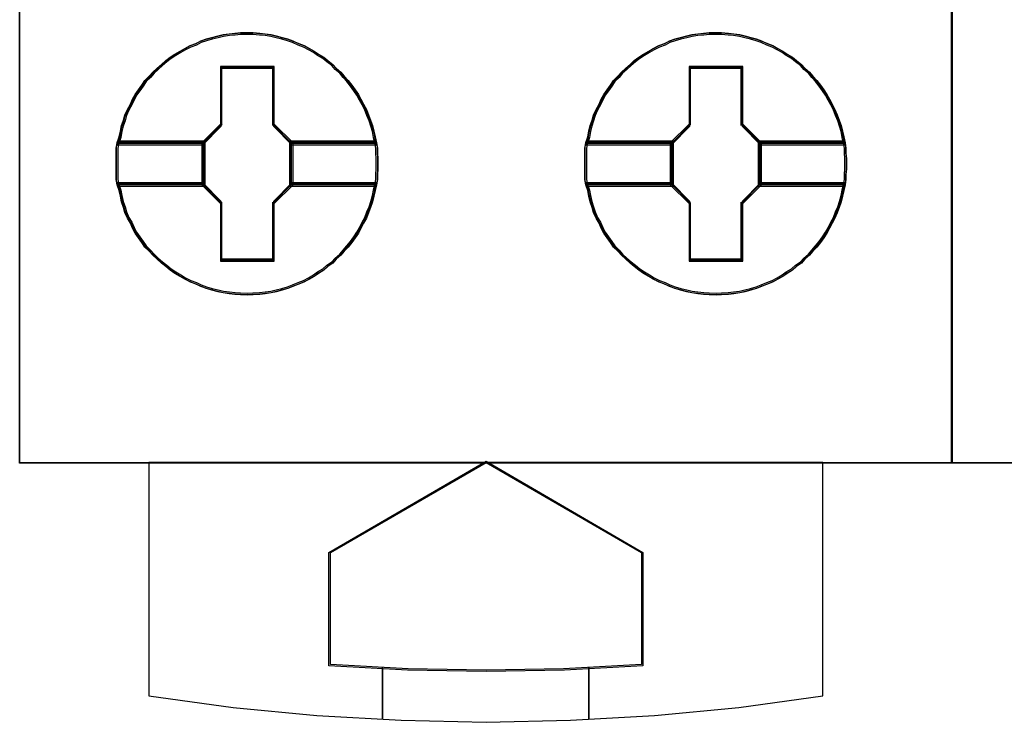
# Model space of a CAD drawing. Extents: x -543332 to -314699, y -9028 to 155584.
# Tile 84 of 256: x -448529 to -448339, y 26878 to 27014. Entities that reach past the tile are written whole.
import ezdxf

# ---------------------------------------------------------------- set-up
doc = ezdxf.new("R2010")
doc.units = 0
doc.header["$MEASUREMENT"] = 0
doc.layers.get('0').update_dxf_attribs({"color": 8})
doc.layers.add('45', color=8, linetype='Continuous')

# ---------------------------------------------------------------- blocks, each defined once
blk = doc.blocks.new('*U1086')
at = {"layer": '45', "color": 7}
for points in [[(169.995071, -118.993998), (188.008864, -118.993998), (188.008864, -118.993998), (188.008864, -201.999826), (188.008864, -201.999826), (169.995071, -201.999826), (169.995071, -201.999826), (169.995071, -118.993998), (169.995071, -118.993998)], [(176.916927, -196.213336), (176.916927, -196.31993), (176.905095, -196.420603), (176.905095, -196.521275), (176.887347, -196.621948), (176.863683, -196.734464), (176.840019, -196.841059), (176.810439, -196.953575), (176.774943, -197.060169), (176.733531, -197.160842), (176.692119, -197.267436), (176.638875, -197.362187), (176.585631, -197.46286), (176.538303, -197.55761), (176.479143, -197.646439), (176.414067, -197.735268), (176.343076, -197.824096), (176.266168, -197.907003), (176.201092, -197.983988), (176.112352, -198.060973), (176.047276, -198.137958), (175.946704, -198.203099), (175.869796, -198.274162), (175.769224, -198.333381), (175.6864, -198.3926), (175.591744, -198.445897), (175.491172, -198.499194), (175.3906, -198.540648), (175.278196, -198.582101), (175.177624, -198.623555), (175.071136, -198.653164), (174.958732, -198.682774), (174.852244, -198.706461), (174.73984, -198.724227), (174.633352, -198.736071), (174.5032, -198.741993), (174.396712, -198.747915), (174.260644, -198.741993), (174.154156, -198.736071), (174.041753, -198.724227), (173.929349, -198.706461), (173.822861, -198.682774), (173.704541, -198.653164), (173.598053, -198.623555), (173.491565, -198.582101), (173.396909, -198.540648), (173.290421, -198.499194), (173.183933, -198.445897), (173.095193, -198.3926), (172.994621, -198.333381), (172.905881, -198.274162), (172.817141, -198.203099), (172.734317, -198.137958), (172.651493, -198.060973), (172.568669, -197.983988), (172.497677, -197.907003), (172.414853, -197.824096), (172.355693, -197.735268), (172.290617, -197.646439), (172.225541, -197.55761), (172.178213, -197.46286), (172.136801, -197.362187), (172.077641, -197.267436), (172.030313, -197.160842), (172.000733, -197.060169), (171.965237, -196.953575), (171.941573, -196.841059), (171.917909, -196.734464), (171.882413, -196.621948), (171.858749, -196.521275), (171.858749, -196.420603), (171.858749, -196.31993), (171.858749, -196.213336), (171.858749, -196.112663), (171.858749, -196.011991), (171.858749, -195.911318), (171.882413, -195.810646), (171.917909, -195.698129), (171.941573, -195.585613), (171.965237, -195.479018), (172.000733, -195.372424), (172.030313, -195.271751), (172.077641, -195.165157), (172.136801, -195.064484), (172.178213, -194.969734), (172.225541, -194.874983), (172.290617, -194.786154), (172.355693, -194.697326), (172.414853, -194.608497), (172.497677, -194.52559), (172.568669, -194.442683), (172.651493, -194.371621), (172.734317, -194.294636), (172.817141, -194.223573), (172.905881, -194.158432), (172.994621, -194.099212), (173.095193, -194.039993), (173.183933, -193.986696), (173.290421, -193.933399), (173.396909, -193.891945), (173.491565, -193.84457), (173.598053, -193.809039), (173.704541, -193.779429), (173.822861, -193.74982), (173.929349, -193.726132), (174.041753, -193.708366), (174.154156, -193.696522), (174.260644, -193.684679), (174.396712, -193.684679), (174.5032, -193.684679), (174.633352, -193.696522), (174.73984, -193.708366), (174.852244, -193.726132), (174.958732, -193.74982), (175.071136, -193.779429), (175.177624, -193.809039), (175.278196, -193.84457), (175.3906, -193.891945), (175.491172, -193.933399), (175.591744, -193.986696), (175.6864, -194.039993), (175.769224, -194.099212), (175.869796, -194.158432), (175.946704, -194.223573), (176.047276, -194.294636), (176.112352, -194.371621), (176.201092, -194.442683), (176.266168, -194.52559), (176.343076, -194.608497), (176.414067, -194.697326), (176.479143, -194.786154), (176.538303, -194.874983), (176.585631, -194.969734), (176.638875, -195.064484), (176.692119, -195.165157), (176.733531, -195.271751), (176.774943, -195.372424), (176.810439, -195.479018), (176.840019, -195.585613), (176.863683, -195.698129), (176.887347, -195.810646), (176.905095, -195.911318), (176.905095, -196.011991), (176.916927, -196.112663), (176.916927, -196.213336)], [(174.39702, -193.684679), (174.260946, -193.684679), (174.154453, -193.696732), (174.042044, -193.708785), (173.929635, -193.726864), (173.823143, -193.75097), (173.704817, -193.781103), (173.598325, -193.811236), (173.491832, -193.847395), (173.397172, -193.895607), (173.290679, -193.937793), (173.184186, -193.992032), (173.095442, -194.046271), (172.994866, -194.106536), (172.906122, -194.166802), (172.817378, -194.233093), (172.73455, -194.305412), (172.651723, -194.383757), (172.568895, -194.456075), (172.4979, -194.540447), (172.415072, -194.624818), (172.35591, -194.715217), (172.290831, -194.805615), (172.225752, -194.896013), (172.178422, -194.992437), (172.137008, -195.088862), (172.077845, -195.191313), (172.030515, -195.299791), (172.000934, -195.402242), (171.965436, -195.51072), (171.941771, -195.619197), (171.918106, -195.733702), (171.882609, -195.848206), (173.533246, -195.848206), (173.888221, -195.486613), (173.888221, -194.353624), (174.899902, -194.353624), (174.899902, -195.486613), (175.254878, -195.848206), (176.887766, -195.848206), (176.864101, -195.733702), (176.840436, -195.619197), (176.810854, -195.51072), (176.775357, -195.402242), (176.733943, -195.299791), (176.692529, -195.191313), (176.639283, -195.088862), (176.586037, -194.992437), (176.538706, -194.896013), (176.479544, -194.805615), (176.414465, -194.715217), (176.34347, -194.624818), (176.266558, -194.540447), (176.20148, -194.456075), (176.112736, -194.383757), (176.047657, -194.305412), (175.94708, -194.233093), (175.870169, -194.166802), (175.769592, -194.106536), (175.686765, -194.046271), (175.592105, -193.992032), (175.491528, -193.937793), (175.390952, -193.895607), (175.278543, -193.847395), (175.177966, -193.811236), (175.071474, -193.781103), (174.959065, -193.75097), (174.852572, -193.726864), (174.740163, -193.708785), (174.63367, -193.696732), (174.503513, -193.684679), (174.39702, -193.684679)], [(171.882609, -195.848206), (173.533246, -195.848206), (173.888221, -195.486613), (173.888221, -194.353624), (174.899902, -194.353624), (174.899902, -195.486613), (175.254878, -195.848206), (176.887766, -195.848206), (176.864101, -195.733702), (176.840436, -195.619197), (176.810854, -195.51072), (176.775357, -195.402242), (176.733943, -195.299791), (176.692529, -195.191313), (176.639283, -195.088862), (176.586037, -194.992437), (176.538706, -194.896013), (176.479544, -194.805615), (176.414465, -194.715217), (176.34347, -194.624818), (176.266558, -194.540447), (176.20148, -194.456075), (176.112736, -194.383757), (176.047657, -194.305412), (175.94708, -194.233093), (175.870169, -194.166802), (175.769592, -194.106536), (175.686765, -194.046271), (175.592105, -193.992032), (175.491528, -193.937793), (175.390952, -193.895607), (175.278543, -193.847395), (175.177966, -193.811236), (175.071474, -193.781103), (174.959065, -193.75097), (174.852572, -193.726864), (174.740163, -193.708785), (174.63367, -193.696732), (174.503513, -193.684679), (174.39702, -193.684679), (174.260946, -193.684679), (174.154453, -193.696732), (174.042044, -193.708785), (173.929635, -193.726864), (173.823143, -193.75097), (173.704817, -193.781103), (173.598325, -193.811236), (173.491832, -193.847395), (173.397172, -193.895607), (173.290679, -193.937793), (173.184186, -193.992032), (173.095442, -194.046271), (172.994866, -194.106536), (172.906122, -194.166802), (172.817378, -194.233093), (172.73455, -194.305412), (172.651723, -194.383757), (172.568895, -194.456075), (172.4979, -194.540447), (172.415072, -194.624818), (172.35591, -194.715217), (172.290831, -194.805615), (172.225752, -194.896013), (172.178422, -194.992437), (172.137008, -195.088862), (172.077845, -195.191313), (172.030515, -195.299791), (172.000934, -195.402242), (171.965436, -195.51072), (171.941771, -195.619197), (171.918106, -195.733702), (171.882609, -195.848206)], [(174.396869, -193.716456), (174.262525, -193.716456), (174.157386, -193.728155), (174.046406, -193.739854), (173.935426, -193.757403), (173.830287, -193.780801), (173.713466, -193.810048), (173.608327, -193.839296), (173.503188, -193.874393), (173.409731, -193.921189), (173.304592, -193.962135), (173.199453, -194.014781), (173.111837, -194.067426), (173.012539, -194.125921), (172.924924, -194.184416), (172.837308, -194.248761), (172.755533, -194.318955), (172.673758, -194.394999), (172.591984, -194.465193), (172.521891, -194.547086), (172.440116, -194.628979), (172.381706, -194.716721), (172.317454, -194.804464), (172.253202, -194.892206), (172.206474, -194.985799), (172.165587, -195.079391), (172.107176, -195.178832), (172.060448, -195.284123), (172.031242, -195.383565), (171.996196, -195.488856), (171.972832, -195.594147), (171.949468, -195.705288), (171.914421, -195.816428), (173.544075, -195.816428), (173.894539, -195.465458), (173.894539, -194.365751), (174.893359, -194.365751), (174.893359, -195.465458), (175.243822, -195.816428), (176.855953, -195.816428), (176.832589, -195.705288), (176.809225, -195.594147), (176.78002, -195.488856), (176.744973, -195.383565), (176.704086, -195.284123), (176.663199, -195.178832), (176.610629, -195.079391), (176.55806, -194.985799), (176.511331, -194.892206), (176.452921, -194.804464), (176.388669, -194.716721), (176.318576, -194.628979), (176.242643, -194.547086), (176.178391, -194.465193), (176.090775, -194.394999), (176.026524, -194.318955), (175.927226, -194.248761), (175.851292, -194.184416), (175.751994, -194.125921), (175.670219, -194.067426), (175.576762, -194.014781), (175.477465, -193.962135), (175.378167, -193.921189), (175.267187, -193.874393), (175.167889, -193.839296), (175.06275, -193.810048), (174.95177, -193.780801), (174.846631, -193.757403), (174.735651, -193.739854), (174.630512, -193.728155), (174.502008, -193.716456), (174.396869, -193.716456)], [(171.914421, -195.816428), (173.544075, -195.816428), (173.894539, -195.465458), (173.894539, -194.365751), (174.893359, -194.365751), (174.893359, -195.465458), (175.243822, -195.816428), (176.855953, -195.816428), (176.832589, -195.705288), (176.809225, -195.594147), (176.78002, -195.488856), (176.744973, -195.383565), (176.704086, -195.284123), (176.663199, -195.178832), (176.610629, -195.079391), (176.55806, -194.985799), (176.511331, -194.892206), (176.452921, -194.804464), (176.388669, -194.716721), (176.318576, -194.628979), (176.242643, -194.547086), (176.178391, -194.465193), (176.090775, -194.394999), (176.026524, -194.318955), (175.927226, -194.248761), (175.851292, -194.184416), (175.751994, -194.125921), (175.670219, -194.067426), (175.576762, -194.014781), (175.477465, -193.962135), (175.378167, -193.921189), (175.267187, -193.874393), (175.167889, -193.839296), (175.06275, -193.810048), (174.95177, -193.780801), (174.846631, -193.757403), (174.735651, -193.739854), (174.630512, -193.728155), (174.502008, -193.716456), (174.396869, -193.716456), (174.262525, -193.716456), (174.157386, -193.728155), (174.046406, -193.739854), (173.935426, -193.757403), (173.830287, -193.780801), (173.713466, -193.810048), (173.608327, -193.839296), (173.503188, -193.874393), (173.409731, -193.921189), (173.304592, -193.962135), (173.199453, -194.014781), (173.111837, -194.067426), (173.012539, -194.125921), (172.924924, -194.184416), (172.837308, -194.248761), (172.755533, -194.318955), (172.673758, -194.394999), (172.591984, -194.465193), (172.521891, -194.547086), (172.440116, -194.628979), (172.381706, -194.716721), (172.317454, -194.804464), (172.253202, -194.892206), (172.206474, -194.985799), (172.165587, -195.079391), (172.107176, -195.178832), (172.060448, -195.284123), (172.031242, -195.383565), (171.996196, -195.488856), (171.972832, -195.594147), (171.949468, -195.705288), (171.914421, -195.816428)], [(185.967566, -196.213336), (185.967566, -196.31993), (185.955734, -196.420603), (185.955734, -196.521275), (185.937986, -196.621948), (185.914322, -196.734464), (185.890658, -196.841059), (185.861078, -196.953575), (185.825582, -197.060169), (185.78417, -197.160842), (185.742758, -197.267436), (185.689514, -197.362187), (185.63627, -197.46286), (185.588942, -197.55761), (185.529782, -197.646439), (185.464706, -197.735268), (185.393714, -197.824096), (185.316807, -197.907003), (185.251731, -197.983988), (185.162991, -198.060973), (185.097915, -198.137958), (184.997343, -198.203099), (184.920435, -198.274162), (184.819863, -198.333381), (184.737039, -198.3926), (184.642383, -198.445897), (184.541811, -198.499194), (184.441239, -198.540648), (184.328835, -198.582101), (184.228263, -198.623555), (184.121775, -198.653164), (184.009371, -198.682774), (183.902883, -198.706461), (183.790479, -198.724227), (183.683991, -198.736071), (183.553839, -198.741993), (183.447351, -198.747915), (183.311283, -198.741993), (183.204795, -198.736071), (183.092391, -198.724227), (182.979988, -198.706461), (182.8735, -198.682774), (182.75518, -198.653164), (182.648692, -198.623555), (182.542204, -198.582101), (182.447548, -198.540648), (182.34106, -198.499194), (182.234572, -198.445897), (182.145832, -198.3926), (182.04526, -198.333381), (181.95652, -198.274162), (181.86778, -198.203099), (181.784956, -198.137958), (181.702132, -198.060973), (181.619308, -197.983988), (181.548316, -197.907003), (181.465492, -197.824096), (181.406332, -197.735268), (181.341256, -197.646439), (181.27618, -197.55761), (181.228852, -197.46286), (181.18744, -197.362187), (181.12828, -197.267436), (181.080952, -197.160842), (181.051372, -197.060169), (181.015876, -196.953575), (180.992212, -196.841059), (180.968548, -196.734464), (180.933052, -196.621948), (180.909388, -196.521275), (180.909388, -196.420603), (180.909388, -196.31993), (180.909388, -196.213336), (180.909388, -196.112663), (180.909388, -196.011991), (180.909388, -195.911318), (180.933052, -195.810646), (180.968548, -195.698129), (180.992212, -195.585613), (181.015876, -195.479018), (181.051372, -195.372424), (181.080952, -195.271751), (181.12828, -195.165157), (181.18744, -195.064484), (181.228852, -194.969734), (181.27618, -194.874983), (181.341256, -194.786154), (181.406332, -194.697326), (181.465492, -194.608497), (181.548316, -194.52559), (181.619308, -194.442683), (181.702132, -194.371621), (181.784956, -194.294636), (181.86778, -194.223573), (181.95652, -194.158432), (182.04526, -194.099212), (182.145832, -194.039993), (182.234572, -193.986696), (182.34106, -193.933399), (182.447548, -193.891945), (182.542204, -193.84457), (182.648692, -193.809039), (182.75518, -193.779429), (182.8735, -193.74982), (182.979988, -193.726132), (183.092391, -193.708366), (183.204795, -193.696522), (183.311283, -193.684679), (183.447351, -193.684679), (183.553839, -193.684679), (183.683991, -193.696522), (183.790479, -193.708366), (183.902883, -193.726132), (184.009371, -193.74982), (184.121775, -193.779429), (184.228263, -193.809039), (184.328835, -193.84457), (184.441239, -193.891945), (184.541811, -193.933399), (184.642383, -193.986696), (184.737039, -194.039993), (184.819863, -194.099212), (184.920435, -194.158432), (184.997343, -194.223573), (185.097915, -194.294636), (185.162991, -194.371621), (185.251731, -194.442683), (185.316807, -194.52559), (185.393714, -194.608497), (185.464706, -194.697326), (185.529782, -194.786154), (185.588942, -194.874983), (185.63627, -194.969734), (185.689514, -195.064484), (185.742758, -195.165157), (185.78417, -195.271751), (185.825582, -195.372424), (185.861078, -195.479018), (185.890658, -195.585613), (185.914322, -195.698129), (185.937986, -195.810646), (185.955734, -195.911318), (185.955734, -196.011991), (185.967566, -196.112663), (185.967566, -196.213336)], [(183.447659, -193.684679), (183.311585, -193.684679), (183.205092, -193.696732), (183.092683, -193.708785), (182.980274, -193.726864), (182.873781, -193.75097), (182.755456, -193.781103), (182.648964, -193.811236), (182.542471, -193.847395), (182.447811, -193.895607), (182.341318, -193.937793), (182.234825, -193.992032), (182.146081, -194.046271), (182.045505, -194.106536), (181.956761, -194.166802), (181.868017, -194.233093), (181.785189, -194.305412), (181.702362, -194.383757), (181.619534, -194.456075), (181.548539, -194.540447), (181.465711, -194.624818), (181.406549, -194.715217), (181.34147, -194.805615), (181.276391, -194.896013), (181.229061, -194.992437), (181.187647, -195.088862), (181.128484, -195.191313), (181.081154, -195.299791), (181.051573, -195.402242), (181.016075, -195.51072), (180.99241, -195.619197), (180.968745, -195.733702), (180.933248, -195.848206), (182.583885, -195.848206), (182.93886, -195.486613), (182.93886, -194.353624), (183.950541, -194.353624), (183.950541, -195.486613), (184.305517, -195.848206), (185.938405, -195.848206), (185.91474, -195.733702), (185.891075, -195.619197), (185.861493, -195.51072), (185.825996, -195.402242), (185.784582, -195.299791), (185.743168, -195.191313), (185.689922, -195.088862), (185.636675, -194.992437), (185.589345, -194.896013), (185.530183, -194.805615), (185.465104, -194.715217), (185.394109, -194.624818), (185.317197, -194.540447), (185.252119, -194.456075), (185.163375, -194.383757), (185.098296, -194.305412), (184.997719, -194.233093), (184.920808, -194.166802), (184.820231, -194.106536), (184.737404, -194.046271), (184.642744, -193.992032), (184.542167, -193.937793), (184.441591, -193.895607), (184.329182, -193.847395), (184.228605, -193.811236), (184.122113, -193.781103), (184.009704, -193.75097), (183.903211, -193.726864), (183.790802, -193.708785), (183.684309, -193.696732), (183.554152, -193.684679), (183.447659, -193.684679)], [(180.933248, -195.848206), (182.583885, -195.848206), (182.93886, -195.486613), (182.93886, -194.353624), (183.950541, -194.353624), (183.950541, -195.486613), (184.305517, -195.848206), (185.938405, -195.848206), (185.91474, -195.733702), (185.891075, -195.619197), (185.861493, -195.51072), (185.825996, -195.402242), (185.784582, -195.299791), (185.743168, -195.191313), (185.689922, -195.088862), (185.636675, -194.992437), (185.589345, -194.896013), (185.530183, -194.805615), (185.465104, -194.715217), (185.394109, -194.624818), (185.317197, -194.540447), (185.252119, -194.456075), (185.163375, -194.383757), (185.098296, -194.305412), (184.997719, -194.233093), (184.920808, -194.166802), (184.820231, -194.106536), (184.737404, -194.046271), (184.642744, -193.992032), (184.542167, -193.937793), (184.441591, -193.895607), (184.329182, -193.847395), (184.228605, -193.811236), (184.122113, -193.781103), (184.009704, -193.75097), (183.903211, -193.726864), (183.790802, -193.708785), (183.684309, -193.696732), (183.554152, -193.684679), (183.447659, -193.684679), (183.311585, -193.684679), (183.205092, -193.696732), (183.092683, -193.708785), (182.980274, -193.726864), (182.873781, -193.75097), (182.755456, -193.781103), (182.648964, -193.811236), (182.542471, -193.847395), (182.447811, -193.895607), (182.341318, -193.937793), (182.234825, -193.992032), (182.146081, -194.046271), (182.045505, -194.106536), (181.956761, -194.166802), (181.868017, -194.233093), (181.785189, -194.305412), (181.702362, -194.383757), (181.619534, -194.456075), (181.548539, -194.540447), (181.465711, -194.624818), (181.406549, -194.715217), (181.34147, -194.805615), (181.276391, -194.896013), (181.229061, -194.992437), (181.187647, -195.088862), (181.128484, -195.191313), (181.081154, -195.299791), (181.051573, -195.402242), (181.016075, -195.51072), (180.99241, -195.619197), (180.968745, -195.733702), (180.933248, -195.848206)], [(183.447508, -193.716456), (183.313164, -193.716456), (183.208025, -193.728155), (183.097045, -193.739854), (182.986065, -193.757403), (182.880926, -193.780801), (182.764105, -193.810048), (182.658966, -193.839296), (182.553827, -193.874393), (182.46037, -193.921189), (182.355231, -193.962135), (182.250092, -194.014781), (182.162476, -194.067426), (182.063178, -194.125921), (181.975563, -194.184416), (181.887947, -194.248761), (181.806172, -194.318955), (181.724397, -194.394999), (181.642623, -194.465193), (181.57253, -194.547086), (181.490755, -194.628979), (181.432345, -194.716721), (181.368093, -194.804464), (181.303841, -194.892206), (181.257113, -194.985799), (181.216226, -195.079391), (181.157815, -195.178832), (181.111087, -195.284123), (181.081881, -195.383565), (181.046835, -195.488856), (181.023471, -195.594147), (181.000106, -195.705288), (180.96506, -195.816428), (182.594714, -195.816428), (182.945178, -195.465458), (182.945178, -194.365751), (183.943998, -194.365751), (183.943998, -195.465458), (184.294461, -195.816428), (185.906592, -195.816428), (185.883228, -195.705288), (185.859864, -195.594147), (185.830659, -195.488856), (185.795612, -195.383565), (185.754725, -195.284123), (185.713838, -195.178832), (185.661268, -195.079391), (185.608699, -194.985799), (185.56197, -194.892206), (185.50356, -194.804464), (185.439308, -194.716721), (185.369215, -194.628979), (185.293282, -194.547086), (185.22903, -194.465193), (185.141414, -194.394999), (185.077163, -194.318955), (184.977865, -194.248761), (184.901931, -194.184416), (184.802633, -194.125921), (184.720858, -194.067426), (184.627401, -194.014781), (184.528103, -193.962135), (184.428806, -193.921189), (184.317826, -193.874393), (184.218528, -193.839296), (184.113389, -193.810048), (184.002409, -193.780801), (183.89727, -193.757403), (183.78629, -193.739854), (183.681151, -193.728155), (183.552647, -193.716456), (183.447508, -193.716456)], [(180.96506, -195.816428), (182.594714, -195.816428), (182.945178, -195.465458), (182.945178, -194.365751), (183.943998, -194.365751), (183.943998, -195.465458), (184.294461, -195.816428), (185.906592, -195.816428), (185.883228, -195.705288), (185.859864, -195.594147), (185.830659, -195.488856), (185.795612, -195.383565), (185.754725, -195.284123), (185.713838, -195.178832), (185.661268, -195.079391), (185.608699, -194.985799), (185.56197, -194.892206), (185.50356, -194.804464), (185.439308, -194.716721), (185.369215, -194.628979), (185.293282, -194.547086), (185.22903, -194.465193), (185.141414, -194.394999), (185.077163, -194.318955), (184.977865, -194.248761), (184.901931, -194.184416), (184.802633, -194.125921), (184.720858, -194.067426), (184.627401, -194.014781), (184.528103, -193.962135), (184.428806, -193.921189), (184.317826, -193.874393), (184.218528, -193.839296), (184.113389, -193.810048), (184.002409, -193.780801), (183.89727, -193.757403), (183.78629, -193.739854), (183.681151, -193.728155), (183.552647, -193.716456), (183.447508, -193.716456), (183.313164, -193.716456), (183.208025, -193.728155), (183.097045, -193.739854), (182.986065, -193.757403), (182.880926, -193.780801), (182.764105, -193.810048), (182.658966, -193.839296), (182.553827, -193.874393), (182.46037, -193.921189), (182.355231, -193.962135), (182.250092, -194.014781), (182.162476, -194.067426), (182.063178, -194.125921), (181.975563, -194.184416), (181.887947, -194.248761), (181.806172, -194.318955), (181.724397, -194.394999), (181.642623, -194.465193), (181.57253, -194.547086), (181.490755, -194.628979), (181.432345, -194.716721), (181.368093, -194.804464), (181.303841, -194.892206), (181.257113, -194.985799), (181.216226, -195.079391), (181.157815, -195.178832), (181.111087, -195.284123), (181.081881, -195.383565), (181.046835, -195.488856), (181.023471, -195.594147), (181.000106, -195.705288), (180.96506, -195.816428)], [(174.912443, -194.333472), (173.876489, -194.333472), (173.876489, -195.451864), (173.512996, -195.808797), (173.512996, -196.623796), (173.876489, -196.980729), (173.876489, -198.099121), (174.912443, -198.099121), (174.912443, -196.980729), (175.275936, -196.623796), (175.275936, -195.808797), (174.912443, -195.451864), (174.912443, -194.333472)], [(183.962535, -194.333472), (182.925023, -194.333472), (182.925023, -195.451864), (182.560984, -195.808797), (182.560984, -196.623796), (182.925023, -196.980729), (182.925023, -198.099121), (183.962535, -198.099121), (183.962535, -196.980729), (184.326575, -196.623796), (184.326575, -195.808797), (183.962535, -195.451864), (183.962535, -194.333472)], [(174.893749, -194.365249), (173.895183, -194.365249), (173.895183, -195.464766), (173.544809, -195.815675), (173.544809, -196.616918), (173.895183, -196.967828), (173.895183, -198.067344), (174.893749, -198.067344), (174.893749, -196.967828), (175.244123, -196.616918), (175.244123, -195.815675), (174.893749, -195.464766), (174.893749, -194.365249)], [(173.886792, -194.357305), (174.902139, -194.357305), (173.886792, -194.357305)], [(173.886792, -195.474819), (173.886792, -194.357305), (173.886792, -195.474819)], [(174.883582, -195.474819), (174.883582, -194.357305), (174.883582, -195.474819)], [(183.943841, -194.365249), (182.943717, -194.365249), (182.943717, -195.464766), (182.592797, -195.815675), (182.592797, -196.616918), (182.943717, -196.967828), (182.943717, -198.067344), (183.943841, -198.067344), (183.943841, -196.967828), (184.294762, -196.616918), (184.294762, -195.815675), (183.943841, -195.464766), (183.943841, -194.365249)], [(182.93478, -194.357305), (183.952778, -194.357305), (182.93478, -194.357305)], [(182.93478, -195.474819), (182.93478, -194.357305), (182.93478, -195.474819)], [(183.934221, -195.474819), (183.934221, -194.357305), (183.934221, -195.474819)], [(173.534205, -195.824373), (173.90535, -195.456282), (173.534205, -195.824373)], [(175.254727, -195.824373), (174.883582, -195.456282), (175.254727, -195.824373)], [(182.584844, -195.824373), (182.953338, -195.456282), (182.584844, -195.824373)], [(184.302715, -195.824373), (183.934221, -195.456282), (184.302715, -195.824373)], [(173.579272, -195.782002), (171.883068, -195.782002), (171.858749, -195.889455), (171.858749, -195.996907), (171.858749, -196.10436), (171.858749, -196.211812), (171.858749, -196.325585), (171.858749, -196.433038), (171.858749, -196.54049), (171.883068, -196.647943), (173.579272, -196.647943), (173.579272, -195.782002)], [(173.579272, -196.647943), (173.579272, -195.782002), (171.883068, -195.782002), (171.858749, -195.889455), (171.858749, -195.996907), (171.858749, -196.10436), (171.858749, -196.211812), (171.858749, -196.325585), (171.858749, -196.433038), (171.858749, -196.54049), (171.883068, -196.647943), (173.579272, -196.647943)], [(173.54746, -195.81378), (171.913981, -195.81378), (171.890562, -195.913346), (171.890562, -196.012912), (171.890562, -196.112478), (171.890562, -196.212044), (171.890562, -196.317467), (171.890562, -196.417033), (171.890562, -196.516599), (171.913981, -196.616165), (173.54746, -196.616165), (173.54746, -195.81378)], [(173.54746, -196.616165), (173.54746, -195.81378), (171.913981, -195.81378), (171.890562, -195.913346), (171.890562, -196.012912), (171.890562, -196.112478), (171.890562, -196.212044), (171.890562, -196.317467), (171.890562, -196.417033), (171.890562, -196.516599), (171.913981, -196.616165), (173.54746, -196.616165)], [(171.906468, -195.805836), (173.555413, -195.805836), (171.906468, -195.805836)], [(173.534205, -195.805836), (173.534205, -196.626758), (173.534205, -195.805836)], [(176.886549, -195.782002), (175.20966, -195.782002), (175.20966, -196.647943), (176.886549, -196.647943), (176.904776, -196.54049), (176.904776, -196.433038), (176.916927, -196.325585), (176.916927, -196.211812), (176.916927, -196.10436), (176.904776, -195.996907), (176.904776, -195.889455), (176.886549, -195.782002)], [(175.20966, -195.782002), (175.20966, -196.647943), (176.886549, -196.647943), (176.904776, -196.54049), (176.904776, -196.433038), (176.916927, -196.325585), (176.916927, -196.211812), (176.916927, -196.10436), (176.904776, -195.996907), (176.904776, -195.889455), (176.886549, -195.782002), (175.20966, -195.782002)], [(175.233519, -195.805836), (176.863907, -195.805836), (175.233519, -195.805836)], [(175.233519, -195.805836), (175.233519, -196.626758), (175.233519, -195.805836)], [(176.855869, -195.81378), (175.241472, -195.81378), (175.241472, -196.616165), (176.855869, -196.616165), (176.873416, -196.516599), (176.873416, -196.417033), (176.885115, -196.317467), (176.885115, -196.212044), (176.885115, -196.112478), (176.873416, -196.012912), (176.873416, -195.913346), (176.855869, -195.81378)], [(175.241472, -195.81378), (175.241472, -196.616165), (176.855869, -196.616165), (176.873416, -196.516599), (176.873416, -196.417033), (176.885115, -196.317467), (176.885115, -196.212044), (176.885115, -196.112478), (176.873416, -196.012912), (176.873416, -195.913346), (176.855869, -195.81378), (175.241472, -195.81378)], [(182.62726, -195.782002), (180.933669, -195.782002), (180.909388, -195.889455), (180.909388, -195.996907), (180.909388, -196.10436), (180.909388, -196.211812), (180.909388, -196.325585), (180.909388, -196.433038), (180.909388, -196.54049), (180.933669, -196.647943), (182.62726, -196.647943), (182.62726, -195.782002)], [(182.62726, -196.647943), (182.62726, -195.782002), (180.933669, -195.782002), (180.909388, -195.889455), (180.909388, -195.996907), (180.909388, -196.10436), (180.909388, -196.211812), (180.909388, -196.325585), (180.909388, -196.433038), (180.909388, -196.54049), (180.933669, -196.647943), (182.62726, -196.647943)], [(182.595448, -195.81378), (180.964582, -195.81378), (180.941201, -195.913346), (180.941201, -196.012912), (180.941201, -196.112478), (180.941201, -196.212044), (180.941201, -196.317467), (180.941201, -196.417033), (180.941201, -196.516599), (180.964582, -196.616165), (182.595448, -196.616165), (182.595448, -195.81378)], [(182.595448, -196.616165), (182.595448, -195.81378), (180.964582, -195.81378), (180.941201, -195.913346), (180.941201, -196.012912), (180.941201, -196.112478), (180.941201, -196.212044), (180.941201, -196.317467), (180.941201, -196.417033), (180.941201, -196.516599), (180.964582, -196.616165), (182.595448, -196.616165)], [(180.957107, -195.805836), (182.603401, -195.805836), (180.957107, -195.805836)], [(182.584844, -195.805836), (182.584844, -196.626758), (182.584844, -195.805836)], [(185.937188, -195.782002), (184.260299, -195.782002), (184.260299, -196.647943), (185.937188, -196.647943), (185.955415, -196.54049), (185.955415, -196.433038), (185.967566, -196.325585), (185.967566, -196.211812), (185.967566, -196.10436), (185.955415, -195.996907), (185.955415, -195.889455), (185.937188, -195.782002)], [(184.260299, -195.782002), (184.260299, -196.647943), (185.937188, -196.647943), (185.955415, -196.54049), (185.955415, -196.433038), (185.967566, -196.325585), (185.967566, -196.211812), (185.967566, -196.10436), (185.955415, -195.996907), (185.955415, -195.889455), (185.937188, -195.782002), (184.260299, -195.782002)], [(184.284158, -195.805836), (185.914545, -195.805836), (184.284158, -195.805836)], [(184.284158, -195.805836), (184.284158, -196.626758), (184.284158, -195.805836)], [(185.906507, -195.81378), (184.292111, -195.81378), (184.292111, -196.616165), (185.906507, -196.616165), (185.924055, -196.516599), (185.924055, -196.417033), (185.935754, -196.317467), (185.935754, -196.212044), (185.935754, -196.112478), (185.924055, -196.012912), (185.924055, -195.913346), (185.906507, -195.81378)], [(184.292111, -195.81378), (184.292111, -196.616165), (185.906507, -196.616165), (185.924055, -196.516599), (185.924055, -196.417033), (185.935754, -196.317467), (185.935754, -196.212044), (185.935754, -196.112478), (185.924055, -196.012912), (185.924055, -195.913346), (185.906507, -195.81378), (184.292111, -195.81378)], [(176.887766, -196.581739), (175.254878, -196.581739), (174.899902, -196.943774), (174.899902, -198.07815), (173.888221, -198.07815), (173.888221, -196.943774), (173.533246, -196.581739), (171.882609, -196.581739), (171.918106, -196.696384), (171.941771, -196.804994), (171.965436, -196.919639), (172.000934, -197.028249), (172.030515, -197.130826), (172.077845, -197.239436), (172.137008, -197.335979), (172.178422, -197.438555), (172.225752, -197.535098), (172.290831, -197.625607), (172.35591, -197.716115), (172.415072, -197.806624), (172.4979, -197.891099), (172.568895, -197.96954), (172.651723, -198.047981), (172.73455, -198.126422), (172.817378, -198.192795), (172.906122, -198.265202), (172.994866, -198.325541), (173.095442, -198.38588), (173.184186, -198.440185), (173.290679, -198.49449), (173.397172, -198.536728), (173.491832, -198.578965), (173.598325, -198.621203), (173.704817, -198.651372), (173.823143, -198.681542), (173.929635, -198.705677), (174.042044, -198.723779), (174.154453, -198.735847), (174.260946, -198.741881), (174.39702, -198.747915), (174.503513, -198.741881), (174.63367, -198.735847), (174.740163, -198.723779), (174.852572, -198.705677), (174.959065, -198.681542), (175.071474, -198.651372), (175.177966, -198.621203), (175.278543, -198.578965), (175.390952, -198.536728), (175.491528, -198.49449), (175.592105, -198.440185), (175.686765, -198.38588), (175.769592, -198.325541), (175.870169, -198.265202), (175.94708, -198.192795), (176.047657, -198.126422), (176.112736, -198.047981), (176.20148, -197.96954), (176.266558, -197.891099), (176.34347, -197.806624), (176.414465, -197.716115), (176.479544, -197.625607), (176.538706, -197.535098), (176.586037, -197.438555), (176.639283, -197.335979), (176.692529, -197.239436), (176.733943, -197.130826), (176.775357, -197.028249), (176.810854, -196.919639), (176.840436, -196.804994), (176.864101, -196.696384), (176.887766, -196.581739)], [(173.888221, -198.07815), (173.888221, -196.943774), (173.533246, -196.581739), (171.882609, -196.581739), (171.918106, -196.696384), (171.941771, -196.804994), (171.965436, -196.919639), (172.000934, -197.028249), (172.030515, -197.130826), (172.077845, -197.239436), (172.137008, -197.335979), (172.178422, -197.438555), (172.225752, -197.535098), (172.290831, -197.625607), (172.35591, -197.716115), (172.415072, -197.806624), (172.4979, -197.891099), (172.568895, -197.96954), (172.651723, -198.047981), (172.73455, -198.126422), (172.817378, -198.192795), (172.906122, -198.265202), (172.994866, -198.325541), (173.095442, -198.38588), (173.184186, -198.440185), (173.290679, -198.49449), (173.397172, -198.536728), (173.491832, -198.578965), (173.598325, -198.621203), (173.704817, -198.651372), (173.823143, -198.681542), (173.929635, -198.705677), (174.042044, -198.723779), (174.154453, -198.735847), (174.260946, -198.741881), (174.39702, -198.747915), (174.503513, -198.741881), (174.63367, -198.735847), (174.740163, -198.723779), (174.852572, -198.705677), (174.959065, -198.681542), (175.071474, -198.651372), (175.177966, -198.621203), (175.278543, -198.578965), (175.390952, -198.536728), (175.491528, -198.49449), (175.592105, -198.440185), (175.686765, -198.38588), (175.769592, -198.325541), (175.870169, -198.265202), (175.94708, -198.192795), (176.047657, -198.126422), (176.112736, -198.047981), (176.20148, -197.96954), (176.266558, -197.891099), (176.34347, -197.806624), (176.414465, -197.716115), (176.479544, -197.625607), (176.538706, -197.535098), (176.586037, -197.438555), (176.639283, -197.335979), (176.692529, -197.239436), (176.733943, -197.130826), (176.775357, -197.028249), (176.810854, -196.919639), (176.840436, -196.804994), (176.864101, -196.696384), (176.887766, -196.581739), (175.254878, -196.581739), (174.899902, -196.943774), (174.899902, -198.07815), (173.888221, -198.07815)], [(171.906468, -196.605573), (173.555413, -196.605573), (171.906468, -196.605573)], [(176.855953, -196.613517), (175.243822, -196.613517), (174.893359, -196.96493), (174.893359, -198.066023), (173.894539, -198.066023), (173.894539, -196.96493), (173.544075, -196.613517), (171.914421, -196.613517), (171.949468, -196.724798), (171.972832, -196.830222), (171.996196, -196.941502), (172.031242, -197.046926), (172.060448, -197.146493), (172.107176, -197.251917), (172.165587, -197.345627), (172.206474, -197.445194), (172.253202, -197.538904), (172.317454, -197.626757), (172.381706, -197.714611), (172.440116, -197.802464), (172.521891, -197.88446), (172.591984, -197.9606), (172.673758, -198.036739), (172.755533, -198.112879), (172.837308, -198.177304), (172.924924, -198.247587), (173.012539, -198.306156), (173.111837, -198.364724), (173.199453, -198.417436), (173.304592, -198.470148), (173.409731, -198.511146), (173.503188, -198.552145), (173.608327, -198.593143), (173.713466, -198.622427), (173.830287, -198.651712), (173.935426, -198.675139), (174.046406, -198.69271), (174.157386, -198.704423), (174.262525, -198.71028), (174.396869, -198.716137), (174.502008, -198.71028), (174.630512, -198.704423), (174.735651, -198.69271), (174.846631, -198.675139), (174.95177, -198.651712), (175.06275, -198.622427), (175.167889, -198.593143), (175.267187, -198.552145), (175.378167, -198.511146), (175.477465, -198.470148), (175.576762, -198.417436), (175.670219, -198.364724), (175.751994, -198.306156), (175.851292, -198.247587), (175.927226, -198.177304), (176.026524, -198.112879), (176.090775, -198.036739), (176.178391, -197.9606), (176.242643, -197.88446), (176.318576, -197.802464), (176.388669, -197.714611), (176.452921, -197.626757), (176.511331, -197.538904), (176.55806, -197.445194), (176.610629, -197.345627), (176.663199, -197.251917), (176.704086, -197.146493), (176.744973, -197.046926), (176.78002, -196.941502), (176.809225, -196.830222), (176.832589, -196.724798), (176.855953, -196.613517)], [(173.894539, -198.066023), (173.894539, -196.96493), (173.544075, -196.613517), (171.914421, -196.613517), (171.949468, -196.724798), (171.972832, -196.830222), (171.996196, -196.941502), (172.031242, -197.046926), (172.060448, -197.146493), (172.107176, -197.251917), (172.165587, -197.345627), (172.206474, -197.445194), (172.253202, -197.538904), (172.317454, -197.626757), (172.381706, -197.714611), (172.440116, -197.802464), (172.521891, -197.88446), (172.591984, -197.9606), (172.673758, -198.036739), (172.755533, -198.112879), (172.837308, -198.177304), (172.924924, -198.247587), (173.012539, -198.306156), (173.111837, -198.364724), (173.199453, -198.417436), (173.304592, -198.470148), (173.409731, -198.511146), (173.503188, -198.552145), (173.608327, -198.593143), (173.713466, -198.622427), (173.830287, -198.651712), (173.935426, -198.675139), (174.046406, -198.69271), (174.157386, -198.704423), (174.262525, -198.71028), (174.396869, -198.716137), (174.502008, -198.71028), (174.630512, -198.704423), (174.735651, -198.69271), (174.846631, -198.675139), (174.95177, -198.651712), (175.06275, -198.622427), (175.167889, -198.593143), (175.267187, -198.552145), (175.378167, -198.511146), (175.477465, -198.470148), (175.576762, -198.417436), (175.670219, -198.364724), (175.751994, -198.306156), (175.851292, -198.247587), (175.927226, -198.177304), (176.026524, -198.112879), (176.090775, -198.036739), (176.178391, -197.9606), (176.242643, -197.88446), (176.318576, -197.802464), (176.388669, -197.714611), (176.452921, -197.626757), (176.511331, -197.538904), (176.55806, -197.445194), (176.610629, -197.345627), (176.663199, -197.251917), (176.704086, -197.146493), (176.744973, -197.046926), (176.78002, -196.941502), (176.809225, -196.830222), (176.832589, -196.724798), (176.855953, -196.613517), (175.243822, -196.613517), (174.893359, -196.96493), (174.893359, -198.066023), (173.894539, -198.066023)], [(173.534205, -196.605573), (173.90535, -196.976312), (173.534205, -196.605573)], [(175.254727, -196.605573), (174.883582, -196.976312), (175.254727, -196.605573)], [(175.233519, -196.605573), (176.863907, -196.605573), (175.233519, -196.605573)], [(185.938405, -196.581739), (184.305517, -196.581739), (183.950541, -196.943774), (183.950541, -198.07815), (182.93886, -198.07815), (182.93886, -196.943774), (182.583885, -196.581739), (180.933248, -196.581739), (180.968745, -196.696384), (180.99241, -196.804994), (181.016075, -196.919639), (181.051573, -197.028249), (181.081154, -197.130826), (181.128484, -197.239436), (181.187647, -197.335979), (181.229061, -197.438555), (181.276391, -197.535098), (181.34147, -197.625607), (181.406549, -197.716115), (181.465711, -197.806624), (181.548539, -197.891099), (181.619534, -197.96954), (181.702362, -198.047981), (181.785189, -198.126422), (181.868017, -198.192795), (181.956761, -198.265202), (182.045505, -198.325541), (182.146081, -198.38588), (182.234825, -198.440185), (182.341318, -198.49449), (182.447811, -198.536728), (182.542471, -198.578965), (182.648964, -198.621203), (182.755456, -198.651372), (182.873781, -198.681542), (182.980274, -198.705677), (183.092683, -198.723779), (183.205092, -198.735847), (183.311585, -198.741881), (183.447659, -198.747915), (183.554152, -198.741881), (183.684309, -198.735847), (183.790802, -198.723779), (183.903211, -198.705677), (184.009704, -198.681542), (184.122113, -198.651372), (184.228605, -198.621203), (184.329182, -198.578965), (184.441591, -198.536728), (184.542167, -198.49449), (184.642744, -198.440185), (184.737404, -198.38588), (184.820231, -198.325541), (184.920808, -198.265202), (184.997719, -198.192795), (185.098296, -198.126422), (185.163375, -198.047981), (185.252119, -197.96954), (185.317197, -197.891099), (185.394109, -197.806624), (185.465104, -197.716115), (185.530183, -197.625607), (185.589345, -197.535098), (185.636675, -197.438555), (185.689922, -197.335979), (185.743168, -197.239436), (185.784582, -197.130826), (185.825996, -197.028249), (185.861493, -196.919639), (185.891075, -196.804994), (185.91474, -196.696384), (185.938405, -196.581739)], [(182.93886, -198.07815), (182.93886, -196.943774), (182.583885, -196.581739), (180.933248, -196.581739), (180.968745, -196.696384), (180.99241, -196.804994), (181.016075, -196.919639), (181.051573, -197.028249), (181.081154, -197.130826), (181.128484, -197.239436), (181.187647, -197.335979), (181.229061, -197.438555), (181.276391, -197.535098), (181.34147, -197.625607), (181.406549, -197.716115), (181.465711, -197.806624), (181.548539, -197.891099), (181.619534, -197.96954), (181.702362, -198.047981), (181.785189, -198.126422), (181.868017, -198.192795), (181.956761, -198.265202), (182.045505, -198.325541), (182.146081, -198.38588), (182.234825, -198.440185), (182.341318, -198.49449), (182.447811, -198.536728), (182.542471, -198.578965), (182.648964, -198.621203), (182.755456, -198.651372), (182.873781, -198.681542), (182.980274, -198.705677), (183.092683, -198.723779), (183.205092, -198.735847), (183.311585, -198.741881), (183.447659, -198.747915), (183.554152, -198.741881), (183.684309, -198.735847), (183.790802, -198.723779), (183.903211, -198.705677), (184.009704, -198.681542), (184.122113, -198.651372), (184.228605, -198.621203), (184.329182, -198.578965), (184.441591, -198.536728), (184.542167, -198.49449), (184.642744, -198.440185), (184.737404, -198.38588), (184.820231, -198.325541), (184.920808, -198.265202), (184.997719, -198.192795), (185.098296, -198.126422), (185.163375, -198.047981), (185.252119, -197.96954), (185.317197, -197.891099), (185.394109, -197.806624), (185.465104, -197.716115), (185.530183, -197.625607), (185.589345, -197.535098), (185.636675, -197.438555), (185.689922, -197.335979), (185.743168, -197.239436), (185.784582, -197.130826), (185.825996, -197.028249), (185.861493, -196.919639), (185.891075, -196.804994), (185.91474, -196.696384), (185.938405, -196.581739), (184.305517, -196.581739), (183.950541, -196.943774), (183.950541, -198.07815), (182.93886, -198.07815)], [(180.957107, -196.605573), (182.603401, -196.605573), (180.957107, -196.605573)], [(185.906592, -196.613517), (184.294461, -196.613517), (183.943998, -196.96493), (183.943998, -198.066023), (182.945178, -198.066023), (182.945178, -196.96493), (182.594714, -196.613517), (180.96506, -196.613517), (181.000106, -196.724798), (181.023471, -196.830222), (181.046835, -196.941502), (181.081881, -197.046926), (181.111087, -197.146493), (181.157815, -197.251917), (181.216226, -197.345627), (181.257113, -197.445194), (181.303841, -197.538904), (181.368093, -197.626757), (181.432345, -197.714611), (181.490755, -197.802464), (181.57253, -197.88446), (181.642623, -197.9606), (181.724397, -198.036739), (181.806172, -198.112879), (181.887947, -198.177304), (181.975563, -198.247587), (182.063178, -198.306156), (182.162476, -198.364724), (182.250092, -198.417436), (182.355231, -198.470148), (182.46037, -198.511146), (182.553827, -198.552145), (182.658966, -198.593143), (182.764105, -198.622427), (182.880926, -198.651712), (182.986065, -198.675139), (183.097045, -198.69271), (183.208025, -198.704423), (183.313164, -198.71028), (183.447508, -198.716137), (183.552647, -198.71028), (183.681151, -198.704423), (183.78629, -198.69271), (183.89727, -198.675139), (184.002409, -198.651712), (184.113389, -198.622427), (184.218528, -198.593143), (184.317826, -198.552145), (184.428806, -198.511146), (184.528103, -198.470148), (184.627401, -198.417436), (184.720858, -198.364724), (184.802633, -198.306156), (184.901931, -198.247587), (184.977865, -198.177304), (185.077163, -198.112879), (185.141414, -198.036739), (185.22903, -197.9606), (185.293282, -197.88446), (185.369215, -197.802464), (185.439308, -197.714611), (185.50356, -197.626757), (185.56197, -197.538904), (185.608699, -197.445194), (185.661268, -197.345627), (185.713838, -197.251917), (185.754725, -197.146493), (185.795612, -197.046926), (185.830659, -196.941502), (185.859864, -196.830222), (185.883228, -196.724798), (185.906592, -196.613517)], [(182.945178, -198.066023), (182.945178, -196.96493), (182.594714, -196.613517), (180.96506, -196.613517), (181.000106, -196.724798), (181.023471, -196.830222), (181.046835, -196.941502), (181.081881, -197.046926), (181.111087, -197.146493), (181.157815, -197.251917), (181.216226, -197.345627), (181.257113, -197.445194), (181.303841, -197.538904), (181.368093, -197.626757), (181.432345, -197.714611), (181.490755, -197.802464), (181.57253, -197.88446), (181.642623, -197.9606), (181.724397, -198.036739), (181.806172, -198.112879), (181.887947, -198.177304), (181.975563, -198.247587), (182.063178, -198.306156), (182.162476, -198.364724), (182.250092, -198.417436), (182.355231, -198.470148), (182.46037, -198.511146), (182.553827, -198.552145), (182.658966, -198.593143), (182.764105, -198.622427), (182.880926, -198.651712), (182.986065, -198.675139), (183.097045, -198.69271), (183.208025, -198.704423), (183.313164, -198.71028), (183.447508, -198.716137), (183.552647, -198.71028), (183.681151, -198.704423), (183.78629, -198.69271), (183.89727, -198.675139), (184.002409, -198.651712), (184.113389, -198.622427), (184.218528, -198.593143), (184.317826, -198.552145), (184.428806, -198.511146), (184.528103, -198.470148), (184.627401, -198.417436), (184.720858, -198.364724), (184.802633, -198.306156), (184.901931, -198.247587), (184.977865, -198.177304), (185.077163, -198.112879), (185.141414, -198.036739), (185.22903, -197.9606), (185.293282, -197.88446), (185.369215, -197.802464), (185.439308, -197.714611), (185.50356, -197.626757), (185.56197, -197.538904), (185.608699, -197.445194), (185.661268, -197.345627), (185.713838, -197.251917), (185.754725, -197.146493), (185.795612, -197.046926), (185.830659, -196.941502), (185.859864, -196.830222), (185.883228, -196.724798), (185.906592, -196.613517), (184.294461, -196.613517), (183.943998, -196.96493), (183.943998, -198.066023), (182.945178, -198.066023)], [(182.584844, -196.605573), (182.953338, -196.976312), (182.584844, -196.605573)], [(184.302715, -196.605573), (183.934221, -196.976312), (184.302715, -196.605573)], [(184.284158, -196.605573), (185.914545, -196.605573), (184.284158, -196.605573)], [(173.886792, -198.075288), (173.886792, -196.957775), (173.886792, -198.075288)], [(174.883582, -198.075288), (174.883582, -196.957775), (174.883582, -198.075288)], [(182.93478, -198.075288), (182.93478, -196.957775), (182.93478, -198.075288)], [(183.934221, -198.075288), (183.934221, -196.957775), (183.934221, -198.075288)], [(173.886792, -198.056751), (174.902139, -198.056751), (173.886792, -198.056751)], [(182.93478, -198.056751), (183.952778, -198.056751), (182.93478, -198.056751)], [(172.492347, -201.986585), (172.492347, -206.497749), (172.492347, -206.497749), (174.117229, -206.720377), (175.736266, -206.872702), (177.366993, -206.966441), (179.003564, -207.007452), (180.634291, -206.966441), (182.259173, -206.872702), (183.884055, -206.720377), (185.508937, -206.497749), (185.508937, -206.497749), (185.508937, -201.986585), (172.492347, -201.986585)], [(179.004919, -201.960104), (182.033428, -203.723693), (182.033428, -205.914819), (180.516222, -205.997951), (179.004919, -206.027641), (177.487713, -205.997951), (175.970507, -205.914819), (175.970507, -203.723693), (179.004919, -201.960104)], [(175.997018, -203.727211), (179.004894, -201.986585), (179.004894, -201.986585), (182.006918, -203.727211), (182.006918, -203.727211), (182.006918, -205.889807), (182.006918, -205.889807), (180.50298, -205.971856), (179.004894, -206.00116), (177.500956, -205.971856), (175.997018, -205.889807), (175.997018, -205.889807), (175.997018, -203.727211), (175.997018, -203.727211)], [(177.00176, -205.942901), (177.00176, -206.949193), (177.00176, -205.942901)], [(180.988919, -205.942901), (180.988919, -206.949193), (180.988919, -205.942901)]]:
    blk.add_lwpolyline(points, close=True, dxfattribs=at)
at = {"layer": '45', "color": 59}
blk.add_lwpolyline([(170.000373, -118.999294), (188.003562, -118.999294), (188.003562, -201.99453), (170.000373, -201.99453), (170.000373, -118.999294)], close=True, dxfattribs=at)
blk = doc.blocks.new('*U1087')
at = {"layer": '45', "color": 7}
for points in [[(187.995609, -118.993998), (206.006752, -118.993998), (206.006752, -118.993998), (206.006752, -201.999826), (206.006752, -201.999826), (187.995609, -201.999826), (187.995609, -201.999826), (187.995609, -118.993998), (187.995609, -118.993998)], [(188.000911, -118.999294), (206.00145, -118.999294), (206.00145, -201.99453), (188.000911, -201.99453), (188.000911, -118.999294)]]:
    blk.add_lwpolyline(points, close=True, dxfattribs=at)

msp = doc.modelspace()

# ---------------------------------------------------------------- block references
at = {"xscale": 10, "yscale": 10, "zscale": 10}
for name in ['*U1087', '*U1086']:
    msp.add_blockref(name, (-450229.1, 28948.04), dxfattribs=at)

doc.saveas('drawing.dxf')
